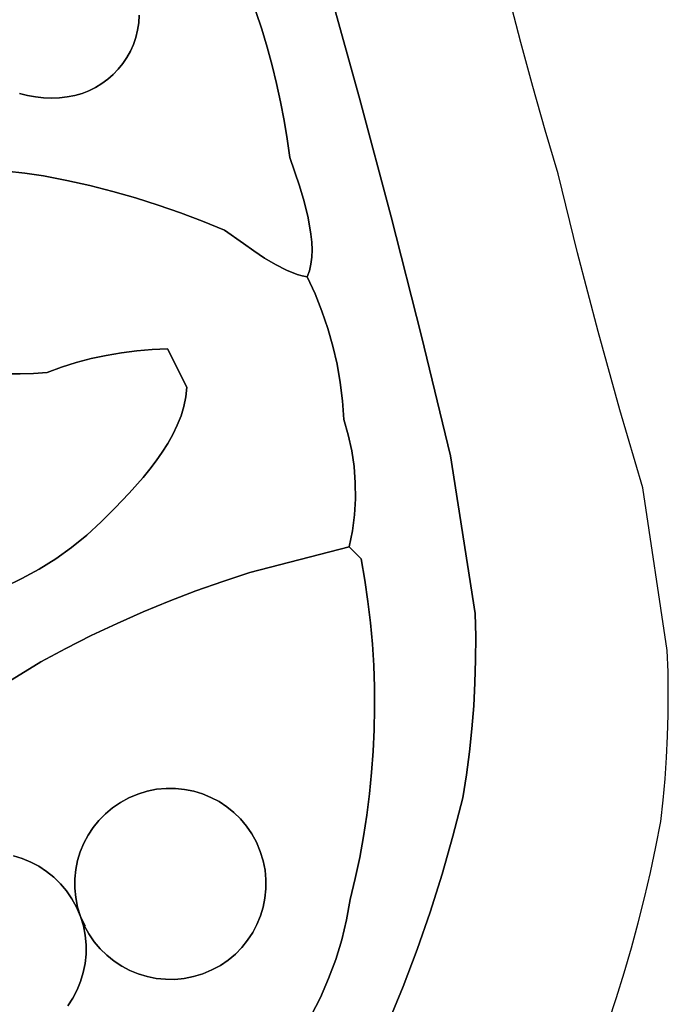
# Model space of a CAD drawing. Header units: inches. Extents: x 37.2 to 70.6, y 17.4 to 61.6.
# Tile 29 of 78: x 63.4 to 66.9, y 22.3 to 27.6. Entities that reach past the tile are written whole.
import ezdxf

# ---------------------------------------------------------------- set-up
doc = ezdxf.new("R2010")
doc.units = ezdxf.units.IN
doc.layers.add('SURFACES_FOR_SKETCHUP', color=7, linetype='Continuous')

msp = doc.modelspace()

# ---------------------------------------------------------------- linework, layer by layer
at = {"layer": 'SURFACES_FOR_SKETCHUP'}
for points, invisible_edges in [([(63.4622, 28.0584), (63.4206, 28.0458), (63.4817, 27.1748)], 10), ([(63.4386, 27.1858), (63.4817, 27.1748), (63.4206, 28.0458)], 10), ([(63.5046, 28.0679), (63.4622, 28.0584), (63.4817, 27.1748)], 10), ([(63.4817, 27.1748), (63.5254, 27.1668), (63.5046, 28.0679)], 10), ([(63.5046, 28.0679), (63.5254, 27.1668), (63.5476, 28.0744)], 3), ([(63.5254, 27.1668), (63.5692, 27.1619), (63.5476, 28.0744)], 10), ([(63.5476, 28.0744), (63.5692, 27.1619), (63.5907, 28.0777)], 3), ([(63.6128, 27.1601), (63.5907, 28.0777), (63.5692, 27.1619)], 3), ([(63.5907, 28.0777), (63.6128, 27.1601), (63.6337, 28.0778)], 3), ([(63.6558, 27.1614), (63.6337, 28.0778), (63.6128, 27.1601)], 3), ([(63.6337, 28.0778), (63.6558, 27.1614), (63.6762, 28.0747)], 3), ([(63.6977, 27.166), (63.6762, 28.0747), (63.6558, 27.1614)], 3), ([(63.6762, 28.0747), (63.6977, 27.166), (63.7177, 28.0683)], 3), ([(63.7177, 28.0683), (63.6977, 27.166), (64.0871, 27.6088)], 11), ([(64.75, 27.5326), (65.1008, 27.8025), (64.7183, 27.6291)], 3), ([(64.7792, 27.4354), (65.1008, 27.8025), (64.75, 27.5326)], 3), ([(64.806, 27.3374), (65.1008, 27.8025), (64.7792, 27.4354)], 3), ([(65.1008, 27.8025), (64.806, 27.3374), (65.2787, 27.1603)], 3), ([(65.2787, 27.1603), (66.0901, 27.6987), (65.1008, 27.8025)], 3), ([(66.1517, 27.4604), (66.0901, 27.6987), (65.2787, 27.1603)], 10), ([(64.078, 27.5272), (64.7183, 27.6291), (64.0844, 27.5675)], 3), ([(64.7183, 27.6291), (64.078, 27.5272), (64.75, 27.5326)], 3), ([(64.0844, 27.5675), (64.7183, 27.6291), (64.0871, 27.6088)], 3), ([(63.9731, 27.3164), (64.0871, 27.6088), (63.6977, 27.166)], 11), ([(63.9731, 27.3164), (63.9978, 27.347), (64.0871, 27.6088)], 10), ([(64.0844, 27.5675), (64.0871, 27.6088), (63.9978, 27.347)], 10), ([(63.9978, 27.347), (64.0198, 27.3796), (64.0844, 27.5675)], 10), ([(64.0198, 27.3796), (64.039, 27.4141), (64.0844, 27.5675)], 10), ([(64.0844, 27.5675), (64.039, 27.4141), (64.078, 27.5272)], 3), ([(64.0552, 27.4503), (64.078, 27.5272), (64.039, 27.4141)], 3), ([(64.0552, 27.4503), (64.0682, 27.4881), (64.078, 27.5272)], 8), ([(64.75, 27.5326), (64.0682, 27.4881), (64.7792, 27.4354)], 3), ([(64.0682, 27.4881), (64.75, 27.5326), (64.078, 27.5272)], 3), ([(64.0552, 27.4503), (64.7792, 27.4354), (64.0682, 27.4881)], 3), ([(66.2163, 27.2228), (66.1517, 27.4604), (65.2787, 27.1603)], 10), ([(64.0198, 27.3796), (64.806, 27.3374), (64.039, 27.4141)], 3), ([(64.039, 27.4141), (64.806, 27.3374), (64.0552, 27.4503)], 3), ([(64.7792, 27.4354), (64.0552, 27.4503), (64.806, 27.3374)], 3), ([(63.9978, 27.347), (64.8302, 27.2388), (64.0198, 27.3796)], 3), ([(64.806, 27.3374), (64.0198, 27.3796), (64.8302, 27.2388)], 3), ([(63.9731, 27.3164), (63.6977, 27.166), (63.9459, 27.288)], 3), ([(63.9731, 27.3164), (63.9459, 27.288), (64.1885, 26.5807)], 10), ([(63.9978, 27.347), (63.9731, 27.3164), (64.1885, 26.5807)], 10), ([(64.1885, 26.5807), (64.852, 27.1395), (63.9978, 27.347)], 11), ([(64.8302, 27.2388), (63.9978, 27.347), (64.852, 27.1395)], 3), ([(64.8302, 27.2388), (65.2787, 27.1603), (64.806, 27.3374)], 3), ([(63.6977, 27.166), (63.7383, 27.174), (63.9459, 27.288)], 10), ([(63.9459, 27.288), (63.7383, 27.174), (63.9164, 27.262)], 3), ([(63.9164, 27.262), (63.7383, 27.174), (63.8846, 27.2386)], 3), ([(63.9164, 27.262), (63.8846, 27.2386), (64.0664, 26.6192)], 10), ([(63.9459, 27.288), (63.9164, 27.262), (64.0664, 26.6192)], 10), ([(64.0664, 26.6192), (64.1885, 26.5807), (63.9459, 27.288)], 10), ([(63.7383, 27.174), (63.7774, 27.1855), (63.8846, 27.2386)], 10), ([(63.8507, 27.2179), (63.8846, 27.2386), (63.7774, 27.1855)], 10), ([(63.7774, 27.1855), (63.815, 27.2002), (63.8507, 27.2179)], 8), ([(63.815, 27.2002), (63.7774, 27.1855), (63.8192, 26.6862)], 10), ([(63.8507, 27.2179), (63.815, 27.2002), (63.9432, 26.6544)], 10), ([(63.8192, 26.6862), (63.9432, 26.6544), (63.815, 27.2002)], 10), ([(63.8846, 27.2386), (63.8507, 27.2179), (63.9432, 26.6544)], 10), ([(63.9432, 26.6544), (64.0664, 26.6192), (63.8846, 27.2386)], 10), ([(64.852, 27.1395), (65.2787, 27.1603), (64.8302, 27.2388)], 3), ([(66.2163, 27.2228), (65.2787, 27.1603), (66.2837, 26.986)], 3), ([(63.4817, 27.1748), (63.4386, 27.1858), (63.3682, 26.7636)], 10), ([(63.3682, 26.7636), (63.4685, 26.7529), (63.4817, 27.1748)], 10), ([(63.5254, 27.1668), (63.4817, 27.1748), (63.4685, 26.7529)], 10), ([(63.5692, 27.1619), (63.5254, 27.1668), (63.4685, 26.7529)], 10), ([(63.5686, 26.7399), (63.5692, 27.1619), (63.4685, 26.7529)], 3), ([(63.6128, 27.1601), (63.5692, 27.1619), (63.5686, 26.7399)], 10), ([(63.6128, 27.1601), (63.5686, 26.7399), (63.6558, 27.1614)], 3), ([(63.6943, 26.7147), (63.6558, 27.1614), (63.5686, 26.7399)], 3), ([(63.6977, 27.166), (63.6558, 27.1614), (63.6943, 26.7147)], 10), ([(63.6943, 26.7147), (63.8192, 26.6862), (63.7383, 27.174)], 10), ([(63.7383, 27.174), (63.6977, 27.166), (63.6943, 26.7147)], 10), ([(63.7774, 27.1855), (63.7383, 27.174), (63.8192, 26.6862)], 10), ([(64.1885, 26.5807), (64.3095, 26.539), (64.852, 27.1395)], 10), ([(64.8713, 27.0396), (64.852, 27.1395), (64.3095, 26.539)], 10), ([(64.8713, 27.0396), (65.2787, 27.1603), (64.852, 27.1395)], 3), ([(64.8881, 26.9391), (65.2787, 27.1603), (64.8713, 27.0396)], 3), ([(64.8881, 26.9391), (64.9024, 26.8382), (65.2787, 27.1603)], 10), ([(64.954, 26.6855), (65.2787, 27.1603), (64.9024, 26.8382)], 3), ([(65.2787, 27.1603), (64.954, 26.6855), (65.4496, 26.5163)], 3), ([(65.2787, 27.1603), (65.4496, 26.5163), (66.2837, 26.986)], 10), ([(64.8881, 26.9391), (64.8713, 27.0396), (64.3095, 26.539)], 10), ([(66.354, 26.7501), (66.2837, 26.986), (65.4496, 26.5163)], 10), ([(64.4295, 26.4939), (64.8881, 26.9391), (64.3095, 26.539)], 3), ([(64.8881, 26.9391), (64.4295, 26.4939), (64.9024, 26.8382)], 3), ([(64.5482, 26.4456), (64.9024, 26.8382), (64.4295, 26.4939)], 3), ([(64.9024, 26.8382), (64.5482, 26.4456), (64.954, 26.6855)], 3), ([(63.4685, 26.7529), (63.3682, 26.7636), (63.3686, 25.6679)], 10), ([(63.3686, 25.6679), (63.4418, 25.6673), (63.4685, 26.7529)], 10), ([(63.5686, 26.7399), (63.4685, 26.7529), (63.4418, 25.6673)], 10), ([(63.4418, 25.6673), (63.515, 25.6694), (63.5686, 26.7399)], 10), ([(63.515, 25.6694), (63.6667, 25.7029), (63.5686, 26.7399)], 11), ([(63.6943, 26.7147), (63.5686, 26.7399), (63.6667, 25.7029)], 10), ([(63.6667, 25.7029), (63.7463, 25.728), (63.6943, 26.7147)], 10), ([(63.8192, 26.6862), (63.6943, 26.7147), (63.7463, 25.728)], 10), ([(66.4585, 26.3226), (66.354, 26.7501), (65.4496, 26.5163)], 10), ([(63.7463, 25.728), (63.8269, 25.7494), (63.8192, 26.6862)], 10), ([(63.9432, 26.6544), (63.8192, 26.6862), (63.8269, 25.7494)], 10), ([(63.8269, 25.7494), (63.9083, 25.7673), (63.9432, 26.6544)], 10), ([(63.9083, 25.7673), (63.9905, 25.7815), (63.9432, 26.6544)], 10), ([(64.0664, 26.6192), (63.9432, 26.6544), (63.9905, 25.7815)], 10), ([(64.6504, 26.3722), (64.954, 26.6855), (64.5482, 26.4456)], 3), ([(64.954, 26.6855), (64.6504, 26.3722), (64.9793, 26.5995)], 3), ([(64.9793, 26.5995), (65.4496, 26.5163), (64.954, 26.6855)], 3), ([(63.9905, 25.7815), (64.0732, 25.792), (64.0664, 26.6192)], 10), ([(64.1885, 26.5807), (64.0664, 26.6192), (64.0732, 25.792)], 10), ([(64.1564, 25.7988), (64.1885, 26.5807), (64.0732, 25.792)], 3), ([(64.1885, 26.5807), (64.1564, 25.7988), (64.3095, 26.539)], 3), ([(64.7065, 26.3328), (64.9793, 26.5995), (64.6504, 26.3722)], 3), ([(64.9793, 26.5995), (64.7065, 26.3328), (65.0009, 26.5109)], 3), ([(65.0009, 26.5109), (65.4496, 26.5163), (64.9793, 26.5995)], 3), ([(64.24, 25.8019), (64.3095, 26.539), (64.1564, 25.7988)], 3), ([(64.3095, 26.539), (64.24, 25.8019), (64.4295, 26.4939)], 3), ([(64.7647, 26.2943), (65.0009, 26.5109), (64.7065, 26.3328)], 3), ([(65.0009, 26.5109), (64.7647, 26.2943), (65.0159, 26.4229)], 3), ([(65.0159, 26.4229), (65.4496, 26.5163), (65.0009, 26.5109)], 3), ([(65.0202, 26.38), (65.4496, 26.5163), (65.0159, 26.4229)], 3), ([(65.0206, 26.2983), (65.0161, 26.2602), (65.4496, 26.5163)], 10), ([(65.0381, 26.1004), (65.4496, 26.5163), (65.0161, 26.2602)], 11), ([(65.0219, 26.3383), (65.4496, 26.5163), (65.0202, 26.38)], 3), ([(65.0219, 26.3383), (65.0206, 26.2983), (65.4496, 26.5163)], 10), ([(65.0753, 26.0073), (65.4496, 26.5163), (65.0381, 26.1004)], 3), ([(65.4496, 26.5163), (65.0753, 26.0073), (65.6134, 25.8704)], 3), ([(65.4496, 26.5163), (65.6134, 25.8704), (66.4585, 26.3226)], 10), ([(64.4295, 26.4939), (64.24, 25.8019), (64.5482, 26.4456)], 3), ([(64.6504, 26.3722), (64.5482, 26.4456), (64.24, 25.8019)], 10), ([(64.8238, 26.2589), (65.0159, 26.4229), (64.7647, 26.2943)], 3), ([(65.0159, 26.4229), (64.8238, 26.2589), (65.0202, 26.38)], 3), ([(64.7065, 26.3328), (64.6504, 26.3722), (64.24, 25.8019)], 10), ([(65.0202, 26.38), (64.8238, 26.2589), (65.0219, 26.3383)], 3), ([(64.8238, 26.2589), (64.8827, 26.2286), (65.0219, 26.3383)], 10), ([(65.0206, 26.2983), (65.0219, 26.3383), (64.8827, 26.2286)], 10), ([(64.7065, 26.3328), (64.24, 25.8019), (64.7647, 26.2943)], 3), ([(64.7647, 26.2943), (64.24, 25.8019), (64.8238, 26.2589)], 3), ([(65.0161, 26.2602), (65.0206, 26.2983), (64.8827, 26.2286)], 10), ([(66.5696, 25.8969), (66.4585, 26.3226), (65.6134, 25.8704)], 10), ([(64.3446, 25.5947), (64.8238, 26.2589), (64.24, 25.8019)], 3), ([(64.8238, 26.2589), (64.3446, 25.5947), (64.8827, 26.2286)], 3), ([(65.0753, 26.0073), (64.8827, 26.2286), (64.3446, 25.5947)], 11), ([(64.9405, 26.2054), (65.0161, 26.2602), (64.8827, 26.2286)], 3), ([(65.0753, 26.0073), (65.0381, 26.1004), (64.8827, 26.2286)], 10), ([(64.9405, 26.2054), (64.8827, 26.2286), (65.0381, 26.1004)], 10), ([(65.0161, 26.2602), (64.9405, 26.2054), (65.008, 26.2245)], 3), ([(65.008, 26.2245), (65.0381, 26.1004), (65.0161, 26.2602)], 3), ([(64.9405, 26.2054), (64.9686, 26.1972), (65.008, 26.2245)], 10), ([(64.9686, 26.1972), (64.9405, 26.2054), (65.0381, 26.1004)], 10), ([(64.996, 26.1915), (65.008, 26.2245), (64.9686, 26.1972)], 2), ([(64.996, 26.1915), (64.9686, 26.1972), (65.0381, 26.1004)], 2), ([(65.008, 26.2245), (64.996, 26.1915), (65.0381, 26.1004)], 8), ([(65.1076, 25.9126), (65.0753, 26.0073), (64.3446, 25.5947)], 10), ([(65.1076, 25.9126), (65.6134, 25.8704), (65.0753, 26.0073)], 3), ([(65.1349, 25.8164), (65.1076, 25.9126), (64.3446, 25.5947)], 10), ([(65.1349, 25.8164), (65.6134, 25.8704), (65.1076, 25.9126)], 3), ([(65.1572, 25.7189), (65.6134, 25.8704), (65.1349, 25.8164)], 3), ([(65.1744, 25.6203), (65.6134, 25.8704), (65.1572, 25.7189)], 3), ([(65.1865, 25.5209), (65.6134, 25.8704), (65.1744, 25.6203)], 3), ([(65.6134, 25.8704), (65.1865, 25.5209), (65.7702, 25.2228)], 3), ([(65.6134, 25.8704), (65.7702, 25.2228), (66.5696, 25.8969)], 10), ([(66.6872, 25.4729), (66.5696, 25.8969), (65.7702, 25.2228)], 10), ([(64.24, 25.8019), (64.1564, 25.7988), (64.3446, 25.5947)], 2), ([(65.1349, 25.8164), (64.3446, 25.5947), (65.1572, 25.7189)], 3), ([(63.7463, 25.728), (64.1786, 25.1963), (63.8269, 25.7494)], 3), ([(63.9083, 25.7673), (63.8269, 25.7494), (64.2114, 25.2431)], 10), ([(64.2114, 25.2431), (63.8269, 25.7494), (64.1786, 25.1963)], 3), ([(63.9905, 25.7815), (63.9083, 25.7673), (64.269, 25.3395)], 10), ([(64.2114, 25.2431), (64.2417, 25.2908), (63.9083, 25.7673)], 10), ([(64.2417, 25.2908), (64.269, 25.3395), (63.9083, 25.7673)], 10), ([(64.0732, 25.792), (63.9905, 25.7815), (64.3129, 25.4394)], 10), ([(64.269, 25.3395), (64.2929, 25.3891), (63.9905, 25.7815)], 10), ([(64.2929, 25.3891), (64.3129, 25.4394), (63.9905, 25.7815)], 10), ([(64.1564, 25.7988), (64.0732, 25.792), (64.3392, 25.5423)], 10), ([(64.3129, 25.4394), (64.3284, 25.4905), (64.0732, 25.792)], 10), ([(64.3284, 25.4905), (64.3392, 25.5423), (64.0732, 25.792)], 10), ([(64.3392, 25.5423), (64.3446, 25.5947), (64.1564, 25.7988)], 10), ([(63.515, 25.6694), (63.5881, 25.6742), (63.6667, 25.7029)], 8), ([(63.5881, 25.6742), (64.0315, 25.0207), (63.6667, 25.7029)], 3), ([(63.6667, 25.7029), (64.1073, 25.1061), (63.7463, 25.728)], 3), ([(64.1073, 25.1061), (63.6667, 25.7029), (64.0315, 25.0207)], 3), ([(64.1786, 25.1963), (63.7463, 25.728), (64.1437, 25.1506)], 3), ([(64.1437, 25.1506), (63.7463, 25.728), (64.1073, 25.1061)], 3), ([(65.1572, 25.7189), (64.3446, 25.5947), (65.1744, 25.6203)], 3), ([(63.3563, 24.5127), (63.4521, 24.5584), (63.2226, 25.6772)], 10), ([(63.2955, 25.6712), (63.2226, 25.6772), (63.4521, 24.5584)], 10), ([(63.5451, 24.6091), (63.6349, 24.6649), (63.2955, 25.6712)], 10), ([(63.4521, 24.5584), (63.5451, 24.6091), (63.2955, 25.6712)], 10), ([(63.3686, 25.6679), (63.2955, 25.6712), (63.6349, 24.6649)], 10), ([(63.6349, 24.6649), (63.7212, 24.7262), (63.3686, 25.6679)], 10), ([(63.4418, 25.6673), (63.3686, 25.6679), (63.7212, 24.7262)], 10), ([(63.4418, 25.6673), (63.8035, 24.7933), (63.515, 25.6694)], 3), ([(63.7212, 24.7262), (63.8035, 24.7933), (63.4418, 25.6673)], 10), ([(63.515, 25.6694), (63.8816, 24.8663), (63.5881, 25.6742)], 3), ([(63.8816, 24.8663), (63.515, 25.6694), (63.8035, 24.7933)], 3), ([(63.955, 24.9406), (63.5881, 25.6742), (63.8816, 24.8663)], 3), ([(64.0315, 25.0207), (63.5881, 25.6742), (63.955, 24.9406)], 3), ([(65.1744, 25.6203), (64.3392, 25.5423), (65.1865, 25.5209)], 3), ([(64.3392, 25.5423), (65.1744, 25.6203), (64.3446, 25.5947)], 3), ([(64.3284, 25.4905), (65.1934, 25.4207), (64.3392, 25.5423)], 3), ([(65.1865, 25.5209), (64.3392, 25.5423), (65.1934, 25.4207)], 3), ([(64.3129, 25.4394), (65.1934, 25.4207), (64.3284, 25.4905)], 3), ([(65.1934, 25.4207), (65.7702, 25.2228), (65.1865, 25.5209)], 3), ([(64.3129, 25.4394), (64.2929, 25.3891), (65.2178, 25.3364)], 10), ([(65.1934, 25.4207), (64.3129, 25.4394), (65.2178, 25.3364)], 3), ([(66.8112, 25.0507), (66.6872, 25.4729), (65.7702, 25.2228)], 10), ([(64.2929, 25.3891), (64.269, 25.3395), (65.2364, 25.2509)], 10), ([(65.2364, 25.2509), (65.2178, 25.3364), (64.2929, 25.3891)], 10), ([(65.2178, 25.3364), (65.7702, 25.2228), (65.1934, 25.4207)], 3), ([(64.269, 25.3395), (64.2417, 25.2908), (64.685, 24.5915)], 10), ([(64.685, 24.5915), (65.249, 25.1646), (64.269, 25.3395)], 11), ([(65.249, 25.1646), (65.2364, 25.2509), (64.269, 25.3395)], 10), ([(65.2364, 25.2509), (65.7702, 25.2228), (65.2178, 25.3364)], 3), ([(64.2417, 25.2908), (64.2114, 25.2431), (64.685, 24.5915)], 10), ([(64.2114, 25.2431), (64.1786, 25.1963), (64.685, 24.5915)], 10), ([(65.249, 25.1646), (65.7702, 25.2228), (65.2364, 25.2509)], 3), ([(65.249, 25.1646), (65.2558, 25.0777), (65.7702, 25.2228)], 10), ([(65.2566, 24.9905), (65.2514, 24.9034), (65.7702, 25.2228)], 10), ([(65.2514, 24.9034), (65.2882, 24.6651), (65.7702, 25.2228)], 11), ([(65.2558, 25.0777), (65.2566, 24.9905), (65.7702, 25.2228)], 10), ([(65.9046, 24.3694), (65.7702, 25.2228), (65.2882, 24.6651)], 10), ([(65.7702, 25.2228), (65.9046, 24.3694), (66.8112, 25.0507)], 10), ([(64.1786, 25.1963), (64.1437, 25.1506), (64.5386, 24.5436)], 10), ([(64.5386, 24.5436), (64.685, 24.5915), (64.1786, 25.1963)], 10), ([(65.2558, 25.0777), (65.249, 25.1646), (64.685, 24.5915)], 10), ([(64.1437, 25.1506), (64.1073, 25.1061), (64.5386, 24.5436)], 10), ([(64.1073, 25.1061), (64.0315, 25.0207), (64.3934, 24.492)], 10), ([(64.3934, 24.492), (64.5386, 24.5436), (64.1073, 25.1061)], 10), ([(65.2558, 25.0777), (64.685, 24.5915), (65.2566, 24.9905)], 3), ([(64.0315, 25.0207), (63.955, 24.9406), (64.3934, 24.492)], 10), ([(66.9437, 24.1699), (66.8112, 25.0507), (65.9046, 24.3694)], 10), ([(65.2566, 24.9905), (64.685, 24.5915), (65.2514, 24.9034)], 3), ([(63.955, 24.9406), (63.8816, 24.8663), (64.2497, 24.4368)], 10), ([(64.2497, 24.4368), (64.3934, 24.492), (63.955, 24.9406)], 10), ([(65.2403, 24.8166), (65.2514, 24.9034), (64.685, 24.5915)], 10), ([(65.2514, 24.9034), (65.2403, 24.8166), (65.2882, 24.6651)], 10), ([(63.8816, 24.8663), (63.8035, 24.7933), (64.1075, 24.3779)], 10), ([(64.1075, 24.3779), (64.2497, 24.4368), (63.8816, 24.8663)], 10), ([(63.8035, 24.7933), (63.7212, 24.7262), (63.9667, 24.3155)], 10), ([(63.9667, 24.3155), (64.1075, 24.3779), (63.8035, 24.7933)], 10), ([(65.2233, 24.7305), (65.2403, 24.8166), (64.685, 24.5915)], 2), ([(65.2403, 24.8166), (65.2233, 24.7305), (65.2882, 24.6651)], 8), ([(63.7212, 24.7262), (63.6349, 24.6649), (63.9667, 24.3155)], 10), ([(65.2233, 24.7305), (64.685, 24.5915), (65.3079, 24.5501)], 10), ([(65.3079, 24.5501), (65.2882, 24.6651), (65.2233, 24.7305)], 8), ([(63.6349, 24.6649), (63.5451, 24.6091), (63.8276, 24.2496)], 10), ([(63.8276, 24.2496), (63.9667, 24.3155), (63.6349, 24.6649)], 10), ([(65.2882, 24.6651), (65.3079, 24.5501), (65.9046, 24.3694)], 10), ([(63.4521, 24.5584), (63.6902, 24.1801), (63.5451, 24.6091)], 3), ([(63.8276, 24.2496), (63.5451, 24.6091), (63.6902, 24.1801)], 3), ([(64.5386, 24.5436), (65.3552, 24.0876), (64.685, 24.5915)], 3), ([(65.3378, 24.3193), (65.3244, 24.4349), (64.685, 24.5915)], 10), ([(65.3481, 24.2036), (64.685, 24.5915), (65.3552, 24.0876)], 3), ([(65.3244, 24.4349), (65.3079, 24.5501), (64.685, 24.5915)], 10), ([(65.3378, 24.3193), (64.685, 24.5915), (65.3481, 24.2036)], 3), ([(63.3563, 24.5127), (63.5545, 24.1071), (63.4521, 24.5584)], 3), ([(63.6902, 24.1801), (63.4521, 24.5584), (63.5545, 24.1071)], 3), ([(64.3934, 24.492), (64.429, 23.3931), (64.5386, 24.5436)], 3), ([(64.4749, 23.3742), (64.5386, 24.5436), (64.429, 23.3931)], 3), ([(64.4749, 23.3742), (65.3593, 23.9716), (64.5386, 24.5436)], 11), ([(65.3552, 24.0876), (64.5386, 24.5436), (65.3593, 23.9716)], 3), ([(65.3079, 24.5501), (65.3244, 24.4349), (65.9046, 24.3694)], 10), ([(63.258, 24.4717), (63.5545, 24.1071), (63.3563, 24.5127)], 3), ([(63.5545, 24.1071), (63.258, 24.4717), (63.3759, 23.9986)], 3), ([(64.2497, 24.4368), (64.3814, 23.4076), (64.3934, 24.492)], 3), ([(64.429, 23.3931), (64.3934, 24.492), (64.3814, 23.4076)], 3), ([(64.2497, 24.4368), (64.1075, 24.3779), (64.3325, 23.4174)], 10), ([(64.3325, 23.4174), (64.3814, 23.4076), (64.2497, 24.4368)], 10), ([(65.3244, 24.4349), (65.3378, 24.3193), (65.9046, 24.3694)], 10), ([(63.9667, 24.3155), (64.2319, 23.4227), (64.1075, 24.3779)], 3), ([(64.2319, 23.4227), (64.2825, 23.4225), (64.1075, 24.3779)], 10), ([(64.2825, 23.4225), (64.3325, 23.4174), (64.1075, 24.3779)], 10), ([(65.9073, 24.2442), (65.9046, 24.3694), (65.3378, 24.3193)], 10), ([(65.9046, 24.3694), (65.9073, 24.2442), (66.9437, 24.1699)], 10), ([(63.8276, 24.2496), (64.181, 23.4178), (63.9667, 24.3155)], 3), ([(64.2319, 23.4227), (63.9667, 24.3155), (64.181, 23.4178)], 3), ([(65.3378, 24.3193), (65.3481, 24.2036), (65.9073, 24.2442)], 10), ([(63.6902, 24.1801), (64.0793, 23.3922), (63.8276, 24.2496)], 3), ([(64.13, 23.4077), (63.8276, 24.2496), (64.0793, 23.3922)], 3), ([(64.181, 23.4178), (63.8276, 24.2496), (64.13, 23.4077)], 3), ([(65.9068, 24.119), (65.9073, 24.2442), (65.3481, 24.2036)], 10), ([(65.3481, 24.2036), (65.3552, 24.0876), (65.9068, 24.119)], 10), ([(65.9073, 24.2442), (65.9068, 24.119), (66.9437, 24.1699)], 10), ([(63.5545, 24.1071), (64.0305, 23.3717), (63.6902, 24.1801)], 3), ([(64.0793, 23.3922), (63.6902, 24.1801), (64.0305, 23.3717)], 3), ([(66.9437, 24.1699), (65.9068, 24.119), (66.9476, 24.054)], 3), ([(63.3759, 23.9986), (63.9426, 23.318), (63.5545, 24.1071)], 3), ([(63.9849, 23.3469), (63.5545, 24.1071), (63.9426, 23.318)], 3), ([(64.0305, 23.3717), (63.5545, 24.1071), (63.9849, 23.3469)], 3), ([(65.9032, 23.9939), (65.9068, 24.119), (65.3552, 24.0876)], 10), ([(65.9032, 23.9939), (66.9476, 24.054), (65.9068, 24.119)], 3), ([(65.3552, 24.0876), (65.3593, 23.9716), (65.9032, 23.9939)], 10), ([(66.9476, 24.054), (65.9032, 23.9939), (66.9492, 23.938)], 3), ([(63.2017, 23.884), (63.8687, 23.2496), (63.3759, 23.9986)], 3), ([(63.9038, 23.2855), (63.3759, 23.9986), (63.8687, 23.2496)], 3), ([(63.9426, 23.318), (63.3759, 23.9986), (63.9038, 23.2855)], 3), ([(65.9032, 23.9939), (65.3593, 23.9716), (65.8963, 23.869)], 3), ([(65.8963, 23.869), (66.9492, 23.938), (65.9032, 23.9939)], 3), ([(65.3593, 23.9716), (64.4749, 23.3742), (65.3602, 23.8556)], 3), ([(65.3602, 23.8556), (65.8963, 23.869), (65.3593, 23.9716)], 3), ([(66.9492, 23.938), (65.8963, 23.869), (66.9484, 23.8221)], 3), ([(63.4058, 23.0577), (63.8374, 23.2108), (63.2017, 23.884)], 11), ([(63.8687, 23.2496), (63.2017, 23.884), (63.8374, 23.2108)], 3), ([(64.5188, 23.3511), (65.3602, 23.8556), (64.4749, 23.3742)], 3), ([(65.3602, 23.8556), (64.5188, 23.3511), (65.358, 23.7396)], 3), ([(65.358, 23.7396), (65.8863, 23.7443), (65.3602, 23.8556)], 3), ([(65.8963, 23.869), (65.3602, 23.8556), (65.8863, 23.7443)], 3), ([(65.8863, 23.7443), (66.9452, 23.7062), (65.8963, 23.869)], 3), ([(66.9484, 23.8221), (65.8963, 23.869), (66.9452, 23.7062)], 3), ([(64.5604, 23.3237), (65.358, 23.7396), (64.5188, 23.3511)], 3), ([(65.358, 23.7396), (64.5604, 23.3237), (65.3527, 23.6238)], 3), ([(65.3527, 23.6238), (65.8731, 23.6198), (65.358, 23.7396)], 3), ([(65.8863, 23.7443), (65.358, 23.7396), (65.8731, 23.6198)], 3), ([(65.8731, 23.6198), (66.9396, 23.5904), (65.8863, 23.7443)], 3), ([(66.9452, 23.7062), (65.8863, 23.7443), (66.9396, 23.5904)], 3), ([(64.5992, 23.2924), (65.3527, 23.6238), (64.5604, 23.3237)], 3), ([(65.3527, 23.6238), (64.5992, 23.2924), (65.3443, 23.508)], 3), ([(65.3443, 23.508), (65.8568, 23.4957), (65.3527, 23.6238)], 3), ([(65.8731, 23.6198), (65.3527, 23.6238), (65.8568, 23.4957)], 3), ([(65.8568, 23.4957), (66.9318, 23.4748), (65.8731, 23.6198)], 3), ([(66.9396, 23.5904), (65.8731, 23.6198), (66.9318, 23.4748)], 3), ([(64.6351, 23.2573), (65.3443, 23.508), (64.5992, 23.2924)], 3), ([(64.6677, 23.2186), (65.3443, 23.508), (64.6351, 23.2573)], 3), ([(65.3443, 23.508), (64.6677, 23.2186), (65.3327, 23.3925)], 3), ([(65.3443, 23.508), (65.3327, 23.3925), (65.8373, 23.372)], 10), ([(65.8568, 23.4957), (65.3443, 23.508), (65.8373, 23.372)], 3), ([(65.8373, 23.372), (66.9089, 23.244), (65.8568, 23.4957)], 3), ([(66.9318, 23.4748), (65.8568, 23.4957), (66.9215, 23.3593)], 3), ([(66.9215, 23.3593), (65.8568, 23.4957), (66.9089, 23.244)], 3), ([(64.3814, 23.4076), (64.3325, 23.4174), (63.7947, 22.6787)], 10), ([(64.13, 23.4077), (63.7947, 22.6787), (64.3325, 23.4174)], 11), ([(64.0793, 23.3922), (63.7947, 22.6787), (64.13, 23.4077)], 3), ([(64.429, 23.3931), (64.3814, 23.4076), (63.7947, 22.6787)], 10), ([(64.181, 23.4178), (64.13, 23.4077), (64.3325, 23.4174)], 10), ([(64.2825, 23.4225), (64.2319, 23.4227), (64.181, 23.4178)], 8), ([(64.2825, 23.4225), (64.181, 23.4178), (64.3325, 23.4174)], 3), ([(64.4749, 23.3742), (64.429, 23.3931), (63.7947, 22.6787)], 10), ([(64.0793, 23.3922), (64.0305, 23.3717), (63.7947, 22.6787)], 10), ([(64.4749, 23.3742), (63.7947, 22.6787), (64.5188, 23.3511)], 3), ([(64.0305, 23.3717), (63.9849, 23.3469), (63.7947, 22.6787)], 10), ([(64.5188, 23.3511), (63.7947, 22.6787), (64.5604, 23.3237)], 3), ([(64.6965, 23.1763), (65.3327, 23.3925), (64.6677, 23.2186)], 3), ([(65.3327, 23.3925), (64.6965, 23.1763), (65.3181, 23.2773)], 3), ([(65.3327, 23.3925), (65.3181, 23.2773), (65.7842, 23.1639)], 10), ([(65.7842, 23.1639), (65.8373, 23.372), (65.3327, 23.3925)], 10), ([(65.8373, 23.372), (65.7842, 23.1639), (66.8527, 22.9679)], 10), ([(66.8821, 23.1056), (66.9089, 23.244), (65.8373, 23.372)], 10), ([(66.8527, 22.9679), (66.8821, 23.1056), (65.8373, 23.372)], 10), ([(63.9849, 23.3469), (63.9426, 23.318), (63.7947, 22.6787)], 10), ([(64.7214, 23.1307), (64.5604, 23.3237), (63.7947, 22.6787)], 11), ([(63.9038, 23.2855), (63.7947, 22.6787), (63.9426, 23.318)], 3), ([(64.5604, 23.3237), (64.7214, 23.1307), (64.5992, 23.2924)], 3), ([(63.8687, 23.2496), (63.7947, 22.6787), (63.9038, 23.2855)], 3), ([(63.8374, 23.2108), (63.7947, 22.6787), (63.8687, 23.2496)], 3), ([(64.6351, 23.2573), (64.5992, 23.2924), (64.6965, 23.1763)], 10), ([(64.6965, 23.1763), (64.5992, 23.2924), (64.7214, 23.1307)], 3), ([(64.6965, 23.1763), (64.6677, 23.2186), (64.6351, 23.2573)], 8), ([(64.7214, 23.1307), (65.3181, 23.2773), (64.6965, 23.1763)], 3), ([(65.3181, 23.2773), (64.7214, 23.1307), (65.3004, 23.1625)], 3), ([(65.3181, 23.2773), (65.3004, 23.1625), (65.7842, 23.1639)], 10), ([(63.4537, 23.0431), (63.8374, 23.2108), (63.4058, 23.0577)], 3), ([(63.8374, 23.2108), (63.4537, 23.0431), (63.8101, 23.1692)], 3), ([(63.8101, 23.1692), (63.7947, 22.6787), (63.8374, 23.2108)], 3), ([(63.5, 23.0241), (63.8101, 23.1692), (63.4537, 23.0431)], 3), ([(63.8101, 23.1692), (63.5, 23.0241), (63.7869, 23.1253)], 3), ([(63.7869, 23.1253), (63.7947, 22.6787), (63.8101, 23.1692)], 3), ([(64.7419, 23.0818), (65.3004, 23.1625), (64.7214, 23.1307)], 3), ([(65.3004, 23.1625), (64.7419, 23.0818), (65.2795, 23.048)], 3), ([(65.3004, 23.1625), (65.2795, 23.048), (65.7254, 22.9576)], 10), ([(65.7254, 22.9576), (65.7842, 23.1639), (65.3004, 23.1625)], 10), ([(65.7842, 23.1639), (65.7254, 22.9576), (66.8209, 22.8309)], 10), ([(66.8209, 22.8309), (66.8527, 22.9679), (65.7842, 23.1639)], 10), ([(63.5442, 23.0008), (63.7869, 23.1253), (63.5, 23.0241)], 3), ([(63.7869, 23.1253), (63.5442, 23.0008), (63.768, 23.0794)], 3), ([(63.768, 23.0794), (63.7947, 22.6787), (63.7869, 23.1253)], 3), ([(64.7419, 23.0818), (64.7214, 23.1307), (63.7947, 22.6787)], 10), ([(63.7688, 22.7297), (63.1017, 23.0421), (62.7892, 22.375)], 11), ([(63.1017, 23.0421), (63.4537, 23.0431), (63.1527, 23.0577)], 3), ([(63.4537, 23.0431), (63.1017, 23.0421), (63.5, 23.0241)], 3), ([(63.5, 23.0241), (63.1017, 23.0421), (63.7688, 22.7297)], 11), ([(63.4058, 23.0577), (63.1527, 23.0577), (63.4537, 23.0431)], 3), ([(63.586, 22.9733), (63.768, 23.0794), (63.5442, 23.0008)], 3), ([(63.768, 23.0794), (63.586, 22.9733), (63.7535, 23.0318)], 3), ([(63.6252, 22.9418), (63.7535, 23.0318), (63.586, 22.9733)], 3), ([(63.7535, 23.0318), (63.6252, 22.9418), (63.7437, 22.9829)], 3), ([(63.7535, 23.0318), (63.7437, 22.9829), (63.7947, 22.6787)], 10), ([(63.7535, 23.0318), (63.7947, 22.6787), (63.768, 23.0794)], 3), ([(64.7419, 23.0818), (63.7947, 22.6787), (64.7574, 23.0312)], 3), ([(64.7573, 22.7798), (64.7574, 23.0312), (63.7947, 22.6787)], 11), ([(64.7574, 23.0312), (65.2795, 23.048), (64.7419, 23.0818)], 3), ([(64.7573, 22.7798), (64.7671, 22.8287), (64.7574, 23.0312)], 10), ([(64.7675, 22.9802), (65.2795, 23.048), (64.7574, 23.0312)], 3), ([(64.7675, 22.9802), (64.7574, 23.0312), (64.7671, 22.8287)], 10), ([(65.2795, 23.048), (64.7675, 22.9802), (65.2556, 22.9341)], 3), ([(65.2795, 23.048), (65.2556, 22.9341), (65.7254, 22.9576)], 10), ([(63.5, 23.0241), (63.7688, 22.7297), (63.5442, 23.0008)], 3), ([(63.5442, 23.0008), (63.7482, 22.7789), (63.586, 22.9733)], 3), ([(63.7482, 22.7789), (63.5442, 23.0008), (63.7688, 22.7297)], 3), ([(63.6613, 22.9064), (63.7437, 22.9829), (63.6252, 22.9418)], 3), ([(63.7437, 22.9829), (63.6613, 22.9064), (63.7386, 22.9329)], 3), ([(63.7437, 22.9829), (63.7386, 22.9329), (63.7947, 22.6787)], 10), ([(64.7722, 22.8786), (64.7675, 22.9802), (64.7671, 22.8287)], 3), ([(64.7724, 22.9292), (65.2556, 22.9341), (64.7675, 22.9802)], 3), ([(64.7722, 22.8786), (64.7724, 22.9292), (64.7675, 22.9802)], 8), ([(63.586, 22.9733), (63.7482, 22.7789), (63.6252, 22.9418)], 3), ([(63.6613, 22.9064), (63.6252, 22.9418), (63.7231, 22.8248)], 10), ([(63.7482, 22.7789), (63.7231, 22.8248), (63.6252, 22.9418)], 10), ([(63.6941, 22.8674), (63.7386, 22.9329), (63.6613, 22.9064)], 3), ([(63.7386, 22.9329), (63.6941, 22.8674), (63.7384, 22.8823)], 3), ([(63.7386, 22.9329), (63.7384, 22.8823), (63.7947, 22.6787)], 10), ([(64.7722, 22.8786), (65.2285, 22.8207), (64.7724, 22.9292)], 3), ([(65.2556, 22.9341), (64.7724, 22.9292), (65.2285, 22.8207)], 3), ([(65.2556, 22.9341), (65.2285, 22.8207), (65.6609, 22.7532)], 10), ([(65.6609, 22.7532), (65.7254, 22.9576), (65.2556, 22.9341)], 10), ([(65.7254, 22.9576), (65.6609, 22.7532), (66.7499, 22.5592)], 10), ([(66.7499, 22.5592), (66.7866, 22.6946), (65.7254, 22.9576)], 10), ([(66.7866, 22.6946), (66.8209, 22.8309), (65.7254, 22.9576)], 10), ([(63.7231, 22.8248), (63.6941, 22.8674), (63.6613, 22.9064)], 8), ([(63.7231, 22.8248), (63.7384, 22.8823), (63.6941, 22.8674)], 3), ([(63.7384, 22.8823), (63.7231, 22.8248), (63.7433, 22.8314)], 3), ([(63.7433, 22.8314), (63.7947, 22.6787), (63.7384, 22.8823)], 3), ([(64.7671, 22.8287), (65.2285, 22.8207), (64.7722, 22.8786)], 3), ([(63.7482, 22.7789), (63.7433, 22.8314), (63.7231, 22.8248)], 3), ([(63.7482, 22.7789), (63.7534, 22.7804), (63.7433, 22.8314)], 9), ([(63.7433, 22.8314), (63.7534, 22.7804), (63.7947, 22.6787)], 10), ([(64.7573, 22.7798), (65.2085, 22.711), (64.7671, 22.8287)], 3), ([(65.2285, 22.8207), (64.7671, 22.8287), (65.2085, 22.711)], 3), ([(65.2285, 22.8207), (65.2085, 22.711), (65.6609, 22.7532)], 10), ([(63.7482, 22.7789), (63.7688, 22.7297), (63.7534, 22.7804)], 8), ([(63.7688, 22.7297), (63.7947, 22.6787), (63.7534, 22.7804)], 2), ([(64.7428, 22.7322), (64.7573, 22.7798), (63.7947, 22.6787)], 10), ([(64.7428, 22.7322), (65.1821, 22.6029), (64.7573, 22.7798)], 3), ([(65.2085, 22.711), (64.7573, 22.7798), (65.1821, 22.6029)], 3), ([(63.7508, 22.3312), (63.7688, 22.7297), (62.7892, 22.375)], 11), ([(63.7689, 22.7295), (63.7688, 22.7297), (63.7508, 22.3312)], 11), ([(63.7698, 22.3775), (63.7689, 22.7295), (63.7508, 22.3312)], 3), ([(63.7689, 22.7295), (63.7947, 22.6787), (63.7688, 22.7297)], 8), ([(63.7895, 22.6807), (63.7689, 22.7295), (63.7845, 22.6785)], 8), ([(63.7689, 22.7295), (63.7895, 22.6807), (63.7947, 22.6787)], 2), ([(63.7689, 22.7295), (63.7698, 22.3775), (63.7845, 22.6785)], 3), ([(64.7239, 22.6863), (64.7428, 22.7322), (63.7947, 22.6787)], 10), ([(64.7239, 22.6863), (65.1821, 22.6029), (64.7428, 22.7322)], 3), ([(65.2085, 22.711), (65.1821, 22.6029), (65.5909, 22.551)], 10), ([(65.5909, 22.551), (65.6609, 22.7532), (65.2085, 22.711)], 10), ([(65.6609, 22.7532), (65.5909, 22.551), (66.6691, 22.2908)], 10), ([(66.6691, 22.2908), (66.7107, 22.4246), (65.6609, 22.7532)], 10), ([(66.7107, 22.4246), (66.7499, 22.5592), (65.6609, 22.7532)], 10), ([(63.7843, 22.4254), (63.7845, 22.6785), (63.7698, 22.3775)], 3), ([(63.7943, 22.4746), (63.7845, 22.6785), (63.7843, 22.4254)], 3), ([(63.7895, 22.6807), (63.7845, 22.6785), (63.8143, 22.6351)], 3), ([(63.7947, 22.6272), (63.8143, 22.6351), (63.7845, 22.6785)], 3), ([(63.7845, 22.6785), (63.7943, 22.4746), (63.7947, 22.6272)], 3), ([(63.8143, 22.6351), (63.7947, 22.6787), (63.7895, 22.6807)], 3), ([(64.7239, 22.6863), (63.7947, 22.6787), (64.7008, 22.6424)], 3), ([(64.4804, 22.4398), (64.6422, 22.5619), (63.7947, 22.6787)], 11), ([(64.7008, 22.6424), (63.7947, 22.6787), (64.6734, 22.6008)], 3), ([(64.3299, 22.3936), (63.7947, 22.6787), (64.279, 22.3887)], 3), ([(64.2284, 22.3889), (64.279, 22.3887), (63.7947, 22.6787)], 10), ([(64.1295, 22.4038), (64.1784, 22.394), (63.7947, 22.6787)], 10), ([(64.036, 22.4372), (64.0819, 22.4183), (63.7947, 22.6787)], 10), ([(63.9505, 22.4876), (63.7947, 22.6787), (63.9116, 22.5189)], 3), ([(63.8757, 22.554), (63.7947, 22.6787), (63.8432, 22.5928)], 3), ([(63.8143, 22.6351), (63.8432, 22.5928), (63.7947, 22.6787)], 10), ([(64.6734, 22.6008), (63.7947, 22.6787), (64.6422, 22.5619)], 3), ([(64.3809, 22.4037), (63.7947, 22.6787), (64.3299, 22.3936)], 3), ([(64.1784, 22.394), (64.2284, 22.3889), (63.7947, 22.6787)], 10), ([(63.9921, 22.4603), (63.7947, 22.6787), (63.9505, 22.4876)], 3), ([(63.9116, 22.5189), (63.7947, 22.6787), (63.8757, 22.554)], 3), ([(64.4315, 22.4192), (64.4804, 22.4398), (63.7947, 22.6787)], 10), ([(64.4315, 22.4192), (63.7947, 22.6787), (64.3809, 22.4037)], 3), ([(64.036, 22.4372), (63.7947, 22.6787), (63.9921, 22.4603)], 3), ([(64.1295, 22.4038), (63.7947, 22.6787), (64.0819, 22.4183)], 3), ([(64.7008, 22.6424), (65.1497, 22.4968), (64.7239, 22.6863)], 3), ([(65.1821, 22.6029), (64.7239, 22.6863), (65.1497, 22.4968)], 3), ([(63.7994, 22.5249), (63.7947, 22.6272), (63.7943, 22.4746)], 3), ([(63.8143, 22.6351), (63.7947, 22.6272), (63.8432, 22.5928)], 3), ([(63.7996, 22.5759), (63.8432, 22.5928), (63.7947, 22.6272)], 3), ([(63.7994, 22.5249), (63.7996, 22.5759), (63.7947, 22.6272)], 8), ([(64.6734, 22.6008), (65.1111, 22.3927), (64.7008, 22.6424)], 3), ([(65.1497, 22.4968), (64.7008, 22.6424), (65.1111, 22.3927)], 3), ([(65.1821, 22.6029), (65.1497, 22.4968), (65.5154, 22.3509)], 10), ([(65.5154, 22.3509), (65.5909, 22.551), (65.1821, 22.6029)], 10), ([(63.7994, 22.5249), (63.8757, 22.554), (63.7996, 22.5759)], 3), ([(63.8757, 22.554), (63.7994, 22.5249), (63.9116, 22.5189)], 3), ([(63.8432, 22.5928), (63.7996, 22.5759), (63.8757, 22.554)], 3), ([(64.526, 22.4646), (64.6422, 22.5619), (64.4804, 22.4398)], 3), ([(64.6071, 22.526), (64.6422, 22.5619), (64.526, 22.4646)], 10), ([(64.6071, 22.526), (65.0667, 22.2911), (64.6422, 22.5619)], 3), ([(64.6422, 22.5619), (65.0667, 22.2911), (64.6734, 22.6008)], 3), ([(65.1111, 22.3927), (64.6734, 22.6008), (65.0667, 22.2911)], 3), ([(65.5909, 22.551), (65.5154, 22.3509), (66.5786, 22.026)], 10), ([(66.625, 22.1579), (66.6691, 22.2908), (65.5909, 22.551)], 10), ([(66.5786, 22.026), (66.625, 22.1579), (65.5909, 22.551)], 10), ([(63.7943, 22.4746), (63.9116, 22.5189), (63.7994, 22.5249)], 3), ([(63.9116, 22.5189), (63.7943, 22.4746), (63.9505, 22.4876)], 3), ([(64.526, 22.4646), (64.5683, 22.4935), (64.6071, 22.526)], 8), ([(64.5683, 22.4935), (65.0163, 22.1922), (64.6071, 22.526)], 3), ([(65.0667, 22.2911), (64.6071, 22.526), (65.0163, 22.1922)], 3), ([(65.1497, 22.4968), (65.1111, 22.3927), (65.5154, 22.3509)], 10), ([(63.7698, 22.3775), (63.9921, 22.4603), (63.7843, 22.4254)], 3), ([(63.9921, 22.4603), (63.7698, 22.3775), (64.036, 22.4372)], 3), ([(63.7843, 22.4254), (63.9505, 22.4876), (63.7943, 22.4746)], 3), ([(63.9505, 22.4876), (63.7843, 22.4254), (63.9921, 22.4603)], 3), ([(64.4804, 22.4398), (64.8986, 22.0032), (64.526, 22.4646)], 3), ([(64.526, 22.4646), (64.9603, 22.0961), (64.5683, 22.4935)], 3), ([(64.9603, 22.0961), (64.526, 22.4646), (64.8986, 22.0032)], 3), ([(65.0163, 22.1922), (64.5683, 22.4935), (64.9603, 22.0961)], 3), ([(63.6999, 22.2452), (64.1295, 22.4038), (63.7274, 22.287)], 3), ([(64.1295, 22.4038), (63.6999, 22.2452), (64.0484, 21.7131)], 11), ([(63.7274, 22.287), (64.0819, 22.4183), (63.7508, 22.3312)], 3), ([(64.0819, 22.4183), (63.7274, 22.287), (64.1295, 22.4038)], 3), ([(63.7508, 22.3312), (64.036, 22.4372), (63.7698, 22.3775)], 3), ([(64.036, 22.4372), (63.7508, 22.3312), (64.0819, 22.4183)], 3), ([(64.0484, 21.7131), (64.1911, 21.7492), (64.1295, 22.4038)], 10), ([(64.1784, 22.394), (64.1295, 22.4038), (64.1911, 21.7492)], 10), ([(64.2284, 22.3889), (64.1784, 22.394), (64.1911, 21.7492)], 10), ([(64.1911, 21.7492), (64.8986, 22.0032), (64.3809, 22.4037)], 10), ([(64.3809, 22.4037), (64.3299, 22.3936), (64.1911, 21.7492)], 10), ([(64.3299, 22.3936), (64.279, 22.3887), (64.1911, 21.7492)], 10), ([(64.4315, 22.4192), (64.3809, 22.4037), (64.8986, 22.0032)], 10), ([(64.4804, 22.4398), (64.4315, 22.4192), (64.8986, 22.0032)], 10), ([(65.1111, 22.3927), (65.0667, 22.2911), (65.4344, 22.153)], 10), ([(65.4344, 22.153), (65.5154, 22.3509), (65.1111, 22.3927)], 10), ([(63.058, 22.0806), (63.7508, 22.3312), (62.7892, 22.375)], 11), ([(64.279, 22.3887), (64.2284, 22.3889), (64.1911, 21.7492)], 10), ([(65.5154, 22.3509), (65.4344, 22.153), (66.5298, 21.8949)], 10), ([(66.5298, 21.8949), (66.5786, 22.026), (65.5154, 22.3509)], 10), ([(63.7508, 22.3312), (63.058, 22.0806), (63.4563, 22.0625)], 11), ([(63.7508, 22.3312), (63.4563, 22.0625), (63.7274, 22.287)], 3), ([(63.5055, 22.0831), (63.7274, 22.287), (63.4563, 22.0625)], 3), ([(63.7274, 22.287), (63.5055, 22.0831), (63.6999, 22.2452)], 3), ([(65.0667, 22.2911), (65.0163, 22.1922), (65.4344, 22.153)], 10)]:
    msp.add_3dface(points, dxfattribs=dict(at, invisible_edges=invisible_edges))

doc.saveas('drawing.dxf')
